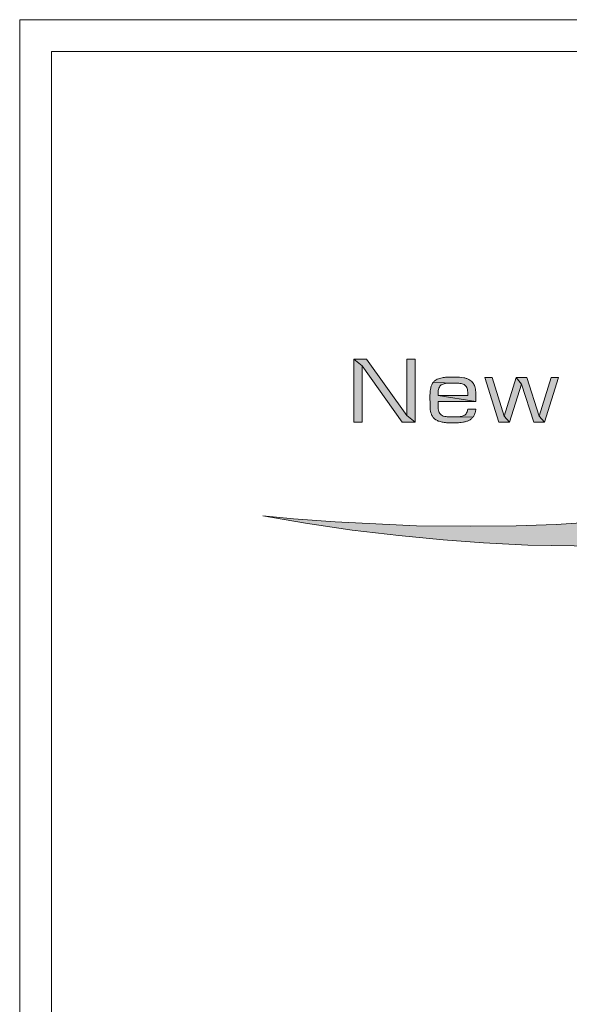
# Model space of a CAD drawing. Header units: metres. Extents: x 479959 to 480155, y 4617474 to 4617763.
# Tile 9 of 14: x 479959 to 479971, y 4617741 to 4617763. Entities that reach past the tile are written whole.
import ezdxf

# ---------------------------------------------------------------- set-up
doc = ezdxf.new("R2010")
doc.units = ezdxf.units.M
doc.header["$LTSCALE"] = 2.54
doc.header["$MEASUREMENT"] = 0
doc.layers.add('CHARCHO', color=7, linetype='Continuous', lineweight=0)

msp = doc.modelspace()

# ---------------------------------------------------------------- hatches: boundary and pattern name
at = {"layer": 'CHARCHO', "ltscale": 0.1}
h = msp.add_hatch(color=12, dxfattribs=at)
h.dxf.hatch_style = 2
h.paths.add_polyline_path([(479971.627, 4617751.256), (479970.099, 4617751.284), (479969.126, 4617751.332), (479968.237, 4617751.4), (479967.264, 4617751.493), (479966.238, 4617751.613), (479965.217, 4617751.762), (479964.284, 4617751.927), (479964.952, 4617751.859), (479965.872, 4617751.79), (479967.654, 4617751.702), (479968.844, 4617751.698), (479969.838, 4617751.704), (479970.722, 4617751.732), (479971.716, 4617751.804), (479972.468, 4617751.863), (479973.244, 4617751.949), (479973.956, 4617752.048), (479975.003, 4617752.225), (479975.677, 4617752.378), (479976.256, 4617752.526), (479976.656, 4617752.653), (479977.072, 4617752.8), (479977.503, 4617752.981), (479977.77, 4617753.113), (479978.07, 4617753.276), (479978.287, 4617753.415), (479978.452, 4617753.54), (479978.593, 4617753.644), (479978.673, 4617753.717), (479978.737, 4617753.791), (479978.824, 4617753.898), (479978.912, 4617754.032), (479979.003, 4617754.195), (479979.057, 4617754.314), (479979.085, 4617754.445), (479979.103, 4617754.624), (479979.091, 4617754.738), (479979.041, 4617754.931), (479978.975, 4617755.082), (479978.89, 4617755.213), (479978.812, 4617755.329), (479978.725, 4617755.438), (479978.587, 4617755.587), (479978.446, 4617755.715), (479978.265, 4617755.86), (479977.997, 4617756.053), (479977.742, 4617756.22), (479977.571, 4617756.318), (479977.306, 4617756.464), (479976.98, 4617756.611), (479976.501, 4617756.818), (479976.111, 4617756.969), (479975.729, 4617757.116), (479975.202, 4617757.283), (479974.163, 4617757.568), (479973.517, 4617757.719), (479972.914, 4617757.846), (479972.434, 4617757.93), (479972.373, 4617757.957), (479972.55, 4617757.941), (479973.278, 4617757.849), (479974.099, 4617757.732), (479974.806, 4617757.628), (479975.498, 4617757.499), (479976.339, 4617757.33), (479977.384, 4617757.081), (479978.015, 4617756.9), (479978.554, 4617756.727), (479979.109, 4617756.53), (479979.751, 4617756.274), (479980.064, 4617756.128), (479980.414, 4617755.949), (479980.734, 4617755.77), (479981.05, 4617755.561), (479981.366, 4617755.321), (479981.565, 4617755.129), (479981.781, 4617754.867), (479981.905, 4617754.664), (479981.982, 4617754.493), (479982.018, 4617754.36), (479982.027, 4617754.097), (479982.011, 4617753.98), (479981.983, 4617753.886), (479981.906, 4617753.693), (479981.798, 4617753.516), (479981.609, 4617753.29), (479981.359, 4617753.077), (479981.082, 4617752.888), (479980.684, 4617752.675), (479980.04, 4617752.378), (479979.248, 4617752.112), (479978.327, 4617751.875), (479977.278, 4617751.658), (479975.786, 4617751.457), (479974.7, 4617751.348), (479972.58, 4617751.256)])
at = {"layer": 'CHARCHO', "linetype": 'Continuous'}
h = msp.add_hatch(color=256, dxfattribs=at)
h.dxf.hatch_style = 2
h.paths.add_polyline_path([(479967.342, 4617753.98), (479966.459, 4617755.22), (479966.279, 4617755.367), (479966.557, 4617755.367), (479967.441, 4617754.129), (479967.621, 4617753.98)])
h = msp.add_hatch(color=256, dxfattribs=at)
h.dxf.hatch_style = 2
edge = h.paths.add_edge_path()
edge.add_line((479968.514, 4617754.84), (479968.017, 4617754.852))
edge.add_line((479968.017, 4617754.852), (479968.008, 4617754.837))
edge.add_line((479968.008, 4617754.837), (479967.998, 4617754.823))
edge.add_line((479967.998, 4617754.823), (479967.99, 4617754.806))
edge.add_line((479967.99, 4617754.806), (479967.982, 4617754.789))
edge.add_line((479967.982, 4617754.789), (479967.976, 4617754.77))
edge.add_line((479967.976, 4617754.77), (479967.969, 4617754.752))
edge.add_line((479967.969, 4617754.752), (479967.965, 4617754.73))
edge.add_line((479967.965, 4617754.73), (479967.96, 4617754.709))
edge.add_line((479967.96, 4617754.709), (479967.953, 4617754.664))
edge.add_arc((479969.685, 4617754.544), 1.736, 176.0487, 179.7163)
edge.add_arc((479973.417, 4617754.523), 5.467, 179.6836, 180.8628)
edge.add_arc((479962.906, 4617754.362), 5.044, 359.5962, 360.8894, ccw=False)
edge.add_line((479967.95, 4617754.327), (479967.951, 4617754.302))
edge.add_line((479967.951, 4617754.302), (479967.953, 4617754.277))
edge.add_line((479967.953, 4617754.277), (479967.956, 4617754.255))
edge.add_arc((479968.407, 4617754.313), 0.454, 187.4382, 195.706)
edge.add_arc((479968.302, 4617754.283), 0.345, 195.5639, 206.5668)
edge.add_arc((479968.217, 4617754.24), 0.25, 206.4693, 221.4704)
edge.add_arc((479968.177, 4617754.206), 0.198, 221.6449, 240.7412)
edge.add_line((479968.081, 4617754.033), (479968.096, 4617754.023))
edge.add_line((479968.096, 4617754.023), (479968.114, 4617754.016))
edge.add_line((479968.114, 4617754.016), (479968.132, 4617754.008))
edge.add_line((479968.132, 4617754.008), (479968.152, 4617754.001))
edge.add_arc((479968.344, 4617754.62), 0.648, 252.7527, 260.8592)
edge.add_arc((479968.385, 4617754.877), 0.908, 260.8796, 266.6582)
edge.add_arc((479968.422, 4617755.507), 1.54, 266.6521, 270.0747)
edge.add_arc((479968.418, 4617758.609), 4.642, 270.069, 271.2038)
edge.add_arc((479968.74, 4617741.659), 12.311, 450.8836, 451.0418, ccw=False)
edge.add_line((479968.55, 4617753.969), (479968.578, 4617753.97))
edge.add_line((479968.578, 4617753.97), (479968.602, 4617753.972))
edge.add_arc((479968.527, 4617754.832), 0.864, 275.0028, 279.4156)
edge.add_arc((479968.569, 4617754.59), 0.618, 279.3045, 285.8916)
edge.add_arc((479968.63, 4617754.378), 0.397, 285.6919, 295.8504)
edge.add_arc((479968.7, 4617754.236), 0.239, 295.59, 311.5496)
edge.add_line((479968.859, 4617754.057), (479968.871, 4617754.067))
edge.add_line((479968.871, 4617754.067), (479968.881, 4617754.079))
edge.add_line((479968.881, 4617754.079), (479968.892, 4617754.091))
edge.add_line((479968.892, 4617754.091), (479968.391, 4617754.099))
edge.add_arc((479968.396, 4617754.851), 0.752, 623.1586, 629.6119, ccw=False)
edge.add_arc((479968.346, 4617754.448), 0.345, 612.4406, 623.4197, ccw=False)
edge.add_arc((479968.295, 4617754.289), 0.178, 595.5384, 612.5188, ccw=False)
edge.add_arc((479968.27, 4617754.249), 0.131, 574.4121, 594.8623, ccw=False)
edge.add_arc((479968.297, 4617754.265), 0.163, 556.5671, 573.6534, ccw=False)
edge.add_arc((479968.433, 4617754.305), 0.305, 545.9421, 556.5682, ccw=False)
edge.add_arc((479968.835, 4617754.35), 0.709, 540.7034, 546.1863, ccw=False)
edge.add_arc((479970.24, 4617754.374), 2.115, 538.6966, 540.8857, ccw=False)
edge.add_line((479968.126, 4617754.422), (479968.127, 4617754.438))
edge.add_line((479968.127, 4617754.438), (479968.956, 4617754.438))
edge.add_line((479968.956, 4617754.438), (479968.127, 4617754.566))
edge.add_line((479968.127, 4617754.566), (479968.127, 4617754.604))
edge.add_arc((479968.637, 4617754.609), 0.51, 532.5152, 540.5256, ccw=False)
edge.add_arc((479968.393, 4617754.642), 0.263, 520.3515, 532.6983, ccw=False)
edge.add_arc((479968.292, 4617754.678), 0.157, 503.1695, 520.2625, ccw=False)
edge.add_arc((479968.271, 4617754.692), 0.131, 483.8671, 502.5544, ccw=False)
edge.add_arc((479968.29, 4617754.66), 0.168, 468.1945, 483.3753, ccw=False)
edge.add_arc((479968.33, 4617754.541), 0.294, 458.3833, 468.2099, ccw=False)
edge.add_arc((479968.378, 4617754.226), 0.613, 453.0928, 458.556, ccw=False)
edge.add_arc((479968.433, 4617753.278), 1.562, 450.766, 453.231, ccw=False)
edge.add_line((479968.412, 4617754.84), (479968.492, 4617754.84))
edge.add_line((479968.492, 4617754.84), (479968.514, 4617754.84))
h = msp.add_hatch(color=256, dxfattribs=at)
h.dxf.hatch_style = 2
edge = h.paths.add_edge_path()
edge.add_line((479968.017, 4617754.852), (479968.514, 4617754.84))
edge.add_arc((479968.478, 4617753.641), 1.2, 445.1794, 448.2792, ccw=False)
edge.add_arc((479968.537, 4617754.32), 0.518, 439.1685, 445.324, ccw=False)
edge.add_arc((479968.586, 4617754.574), 0.259, 428.7869, 439.3266, ccw=False)
edge.add_arc((479968.623, 4617754.671), 0.156, 413.1841, 428.7335, ccw=False)
edge.add_arc((479968.638, 4617754.692), 0.13, 394.5225, 412.6516, ccw=False)
edge.add_arc((479968.609, 4617754.674), 0.163, 378.1456, 394.0063, ccw=False)
edge.add_arc((479968.5, 4617754.639), 0.279, 366.9061, 378.118, ccw=False)
edge.add_arc((479968.241, 4617754.606), 0.539, 359.8797, 367.0811, ccw=False)
edge.add_line((479968.78, 4617754.604), (479968.78, 4617754.566))
edge.add_line((479968.78, 4617754.566), (479968.127, 4617754.566))
edge.add_line((479968.127, 4617754.566), (479968.956, 4617754.438))
edge.add_line((479968.956, 4617754.438), (479968.956, 4617754.614))
edge.add_arc((479968.079, 4617754.572), 0.878, 2.7496, 6.9792)
edge.add_arc((479968.408, 4617754.612), 0.547, 6.9305, 13.1483)
edge.add_arc((479968.584, 4617754.653), 0.366, 13.1208, 21.6785)
edge.add_arc((479968.671, 4617754.688), 0.272, 21.7238, 32.5935)
edge.add_arc((479968.698, 4617754.703), 0.241, 32.9984, 57.6568)
edge.add_arc((479968.662, 4617754.645), 0.31, 57.7358, 68.5256)
edge.add_arc((479968.613, 4617754.521), 0.443, 68.5395, 77.1944)
edge.add_line((479968.711, 4617754.953), (479968.689, 4617754.958))
edge.add_line((479968.689, 4617754.958), (479968.639, 4617754.967))
edge.add_arc((479968.479, 4617753.319), 1.655, 84.4328, 89.9561)
edge.add_arc((479968.472, 4617750.661), 4.313, 89.8949, 92.0158)
edge.add_line((479968.321, 4617754.972), (479968.293, 4617754.969))
edge.add_line((479968.293, 4617754.969), (479968.266, 4617754.967))
edge.add_arc((479968.348, 4617754.329), 0.643, 97.3239, 106.8685)
edge.add_arc((479968.281, 4617754.553), 0.409, 106.9618, 114.6338)
edge.add_arc((479968.218, 4617754.687), 0.261, 114.435, 125.8472)
edge.add_line((479968.065, 4617754.899), (479968.052, 4617754.888))
edge.add_line((479968.052, 4617754.888), (479968.04, 4617754.878))
edge.add_line((479968.04, 4617754.878), (479968.028, 4617754.865))
edge.add_line((479968.028, 4617754.865), (479968.017, 4617754.852))
h = msp.add_hatch(color=256, dxfattribs=at)
h.dxf.hatch_style = 2
h.paths.add_polyline_path([(479969.46, 4617753.98), (479969.153, 4617754.961), (479969.312, 4617754.961), (479969.577, 4617754.117), (479969.691, 4617753.98)])
h = msp.add_hatch(color=256, dxfattribs=at)
h.dxf.hatch_style = 2
h.paths.add_polyline_path([(479970.225, 4617753.98), (479969.96, 4617754.821), (479969.841, 4617754.961), (479970.077, 4617754.961), (479970.344, 4617754.117), (479970.46, 4617753.98)])
h = msp.add_hatch(color=256, dxfattribs=at)
h.dxf.hatch_style = 2
edge = h.paths.add_edge_path()
edge.add_line((479968.391, 4617754.099), (479968.892, 4617754.091))
edge.add_line((479968.892, 4617754.091), (479968.901, 4617754.103))
edge.add_arc((479968.669, 4617754.262), 0.281, 325.6383, 341.4955)
edge.add_arc((479968.58, 4617754.292), 0.375, 341.4264, 353.3059)
edge.add_line((479968.952, 4617754.248), (479968.954, 4617754.268))
edge.add_line((479968.954, 4617754.268), (479968.777, 4617754.268))
edge.add_line((479968.777, 4617754.268), (479968.775, 4617754.257))
edge.add_arc((479968.577, 4617754.276), 0.2, 699.3904, 714.3337, ccw=False)
edge.add_arc((479968.629, 4617754.257), 0.144, 681.4971, 699.1222, ccw=False)
edge.add_arc((479968.634, 4617754.255), 0.138, 664.0459, 681.039, ccw=False)
edge.add_arc((479968.614, 4617754.287), 0.176, 650.3585, 663.8239, ccw=False)
edge.add_arc((479968.582, 4617754.37), 0.265, 641.0141, 650.39, ccw=False)
edge.add_arc((479968.549, 4617754.537), 0.436, 635.1227, 641.1066, ccw=False)
edge.add_arc((479968.515, 4617754.903), 0.803, 631.8513, 635.1885, ccw=False)
edge.add_arc((479968.461, 4617756.545), 2.446, 630.7816, 631.8734, ccw=False)
edge.add_arc((479969.25, 4617709.081), 45.025, 90.9606, 90.9636)
edge.add_line((479968.492, 4617754.099), (479968.412, 4617754.099))
edge.add_line((479968.412, 4617754.099), (479968.391, 4617754.099))

# ---------------------------------------------------------------- linework, layer by layer
at = {"layer": 'CHARCHO', "flags": 128}
for points in [[(479958.945, 4617762.824), (480155.367, 4617762.824), (480155.367, 4617474.393), (479958.945, 4617474.393)], [(479959.645, 4617762.124), (480154.667, 4617762.124), (480154.667, 4617475.093), (479959.645, 4617475.093)]]:
    msp.add_lwpolyline(points, close=True, dxfattribs=at)
at = {"layer": 'CHARCHO', "linetype": 'Continuous', "flags": 128}
for points in [[(479966.279, 4617755.367), (479966.459, 4617755.22), (479967.342, 4617753.98), (479967.621, 4617753.98), (479967.441, 4617754.129), (479966.557, 4617755.367)], [(479966.279, 4617755.367), (479966.459, 4617755.22), (479967.342, 4617753.98), (479967.621, 4617753.98), (479967.441, 4617754.129), (479966.557, 4617755.367)], [(479966.459, 4617755.22), (479966.279, 4617755.367), (479966.279, 4617753.98), (479966.459, 4617753.98)], [(479967.441, 4617754.129), (479967.621, 4617753.98), (479967.621, 4617755.367), (479967.441, 4617755.367)], [(479969.691, 4617753.98), (479969.577, 4617754.117), (479969.312, 4617754.961), (479969.153, 4617754.961), (479969.46, 4617753.98)], [(479969.691, 4617753.98), (479969.577, 4617754.117), (479969.312, 4617754.961), (479969.153, 4617754.961), (479969.46, 4617753.98)], [(479969.96, 4617754.821), (479969.841, 4617754.961), (479969.577, 4617754.117), (479969.691, 4617753.98)], [(479969.841, 4617754.961), (479969.96, 4617754.821), (479970.225, 4617753.98), (479970.46, 4617753.98), (479970.344, 4617754.117), (479970.077, 4617754.961)], [(479969.841, 4617754.961), (479969.96, 4617754.821), (479970.225, 4617753.98), (479970.46, 4617753.98), (479970.344, 4617754.117), (479970.077, 4617754.961)], [(479970.344, 4617754.117), (479970.46, 4617753.98), (479970.772, 4617754.961), (479970.609, 4617754.961)]]:
    msp.add_lwpolyline(points, close=True, dxfattribs=at)
for points in [[(479968.514, 4617754.84), (479968.017, 4617754.852), (479968.008, 4617754.837), (479967.998, 4617754.823), (479967.99, 4617754.806), (479967.982, 4617754.789), (479967.976, 4617754.77), (479967.969, 4617754.752), (479967.965, 4617754.73), (479967.96, 4617754.709), (479967.953, 4617754.664, 0.016004), (479967.949, 4617754.553, 0.005146), (479967.95, 4617754.441, -0.005643), (479967.95, 4617754.327), (479967.951, 4617754.302), (479967.953, 4617754.277), (479967.956, 4617754.255, 0.036091), (479967.97, 4617754.19, 0.048046), (479967.993, 4617754.129, 0.065548), (479968.03, 4617754.075, 0.083517), (479968.081, 4617754.033), (479968.096, 4617754.023), (479968.114, 4617754.016), (479968.132, 4617754.008), (479968.152, 4617754.001, 0.035386), (479968.241, 4617753.98, 0.025219), (479968.332, 4617753.97, 0.014935), (479968.424, 4617753.967, 0.004952), (479968.516, 4617753.968, -0.00069), (479968.55, 4617753.969), (479968.578, 4617753.97), (479968.602, 4617753.972, 0.019257), (479968.668, 4617753.98, 0.02875), (479968.738, 4617753.996, 0.044354), (479968.803, 4617754.021, 0.06975), (479968.859, 4617754.057), (479968.871, 4617754.067), (479968.881, 4617754.079), (479968.892, 4617754.091), (479968.391, 4617754.099, -0.028165), (479968.306, 4617754.105, -0.047942), (479968.242, 4617754.118, -0.074227), (479968.194, 4617754.142, -0.089468), (479968.162, 4617754.175, -0.074691), (479968.141, 4617754.218, -0.046398), (479968.13, 4617754.274, -0.023928), (479968.126, 4617754.342, -0.009552), (479968.126, 4617754.422), (479968.127, 4617754.438), (479968.956, 4617754.438), (479968.127, 4617754.566), (479968.127, 4617754.604, -0.034966), (479968.132, 4617754.676, -0.053925), (479968.145, 4617754.731, -0.074721), (479968.167, 4617754.772, -0.08172), (479968.198, 4617754.801, -0.066335), (479968.238, 4617754.82, -0.042903), (479968.287, 4617754.832, -0.023842), (479968.345, 4617754.838, -0.010756), (479968.412, 4617754.84), (479968.492, 4617754.84), (479968.514, 4617754.84)], [(479968.514, 4617754.84), (479968.017, 4617754.852), (479968.008, 4617754.837), (479967.998, 4617754.823), (479967.99, 4617754.806), (479967.982, 4617754.789), (479967.976, 4617754.77), (479967.969, 4617754.752), (479967.965, 4617754.73), (479967.96, 4617754.709), (479967.953, 4617754.664, 0.016004), (479967.949, 4617754.553, 0.005146), (479967.95, 4617754.441, -0.005643), (479967.95, 4617754.327), (479967.951, 4617754.302), (479967.953, 4617754.277), (479967.956, 4617754.255, 0.036091), (479967.97, 4617754.19, 0.048046), (479967.993, 4617754.129, 0.065548), (479968.03, 4617754.075, 0.083517), (479968.081, 4617754.033), (479968.096, 4617754.023), (479968.114, 4617754.016), (479968.132, 4617754.008), (479968.152, 4617754.001, 0.035386), (479968.241, 4617753.98, 0.025219), (479968.332, 4617753.97, 0.014935), (479968.424, 4617753.967, 0.004952), (479968.516, 4617753.968, -0.00069), (479968.55, 4617753.969), (479968.578, 4617753.97), (479968.602, 4617753.972, 0.019257), (479968.668, 4617753.98, 0.02875), (479968.738, 4617753.996, 0.044354), (479968.803, 4617754.021, 0.06975), (479968.859, 4617754.057), (479968.871, 4617754.067), (479968.881, 4617754.079), (479968.892, 4617754.091), (479968.391, 4617754.099, -0.028165), (479968.306, 4617754.105, -0.047942), (479968.242, 4617754.118, -0.074227), (479968.194, 4617754.142, -0.089468), (479968.162, 4617754.175, -0.074691), (479968.141, 4617754.218, -0.046398), (479968.13, 4617754.274, -0.023928), (479968.126, 4617754.342, -0.009552), (479968.126, 4617754.422), (479968.127, 4617754.438), (479968.956, 4617754.438), (479968.127, 4617754.566), (479968.127, 4617754.604, -0.034966), (479968.132, 4617754.676, -0.053925), (479968.145, 4617754.731, -0.074721), (479968.167, 4617754.772, -0.08172), (479968.198, 4617754.801, -0.066335), (479968.238, 4617754.82, -0.042903), (479968.287, 4617754.832, -0.023842), (479968.345, 4617754.838, -0.010756), (479968.412, 4617754.84), (479968.492, 4617754.84), (479968.514, 4617754.84)], [(479968.017, 4617754.852), (479968.514, 4617754.84, -0.013526), (479968.579, 4617754.836, -0.026865), (479968.634, 4617754.829, -0.046021), (479968.68, 4617754.816, -0.067951), (479968.717, 4617754.795, -0.079268), (479968.745, 4617754.766, -0.069316), (479968.765, 4617754.725, -0.04896), (479968.776, 4617754.672, -0.031432), (479968.78, 4617754.604), (479968.78, 4617754.566), (479968.127, 4617754.566), (479968.956, 4617754.438), (479968.956, 4617754.614, 0.018457), (479968.951, 4617754.678, 0.027137), (479968.94, 4617754.737, 0.037357), (479968.924, 4617754.789, 0.047464), (479968.901, 4617754.835, 0.10801), (479968.827, 4617754.907, 0.047114), (479968.775, 4617754.933, 0.037782), (479968.711, 4617754.953), (479968.689, 4617754.958), (479968.639, 4617754.967, 0.024105), (479968.48, 4617754.974, 0.009254), (479968.321, 4617754.972), (479968.293, 4617754.969), (479968.266, 4617754.967, 0.04167), (479968.161, 4617754.944, 0.033488), (479968.11, 4617754.925, 0.049836), (479968.065, 4617754.899), (479968.052, 4617754.888), (479968.04, 4617754.878), (479968.028, 4617754.865), (479968.017, 4617754.852)], [(479968.017, 4617754.852), (479968.514, 4617754.84, -0.013526), (479968.579, 4617754.836, -0.026865), (479968.634, 4617754.829, -0.046021), (479968.68, 4617754.816, -0.067951), (479968.717, 4617754.795, -0.079268), (479968.745, 4617754.766, -0.069316), (479968.765, 4617754.725, -0.04896), (479968.776, 4617754.672, -0.031432), (479968.78, 4617754.604), (479968.78, 4617754.566), (479968.127, 4617754.566), (479968.956, 4617754.438), (479968.956, 4617754.614, 0.018457), (479968.951, 4617754.678, 0.027137), (479968.94, 4617754.737, 0.037357), (479968.924, 4617754.789, 0.047464), (479968.901, 4617754.835, 0.10801), (479968.827, 4617754.907, 0.047114), (479968.775, 4617754.933, 0.037782), (479968.711, 4617754.953), (479968.689, 4617754.958), (479968.639, 4617754.967, 0.024105), (479968.48, 4617754.974, 0.009254), (479968.321, 4617754.972), (479968.293, 4617754.969), (479968.266, 4617754.967, 0.04167), (479968.161, 4617754.944, 0.033488), (479968.11, 4617754.925, 0.049836), (479968.065, 4617754.899), (479968.052, 4617754.888), (479968.04, 4617754.878), (479968.028, 4617754.865), (479968.017, 4617754.852)], [(479968.391, 4617754.099), (479968.892, 4617754.091), (479968.901, 4617754.103, 0.069301), (479968.935, 4617754.173, 0.051881), (479968.952, 4617754.248), (479968.954, 4617754.268), (479968.777, 4617754.268), (479968.775, 4617754.257, -0.065295), (479968.763, 4617754.206, -0.077056), (479968.742, 4617754.168, -0.074283), (479968.712, 4617754.14, -0.058822), (479968.675, 4617754.121, -0.040933), (479968.633, 4617754.11, -0.026116), (479968.588, 4617754.103, -0.014562), (479968.541, 4617754.1, -0.004764), (479968.495, 4617754.099, 0.000013), (479968.492, 4617754.099), (479968.412, 4617754.099), (479968.391, 4617754.099)], [(479968.391, 4617754.099), (479968.892, 4617754.091), (479968.901, 4617754.103, 0.069301), (479968.935, 4617754.173, 0.051881), (479968.952, 4617754.248), (479968.954, 4617754.268), (479968.777, 4617754.268), (479968.775, 4617754.257, -0.065295), (479968.763, 4617754.206, -0.077056), (479968.742, 4617754.168, -0.074283), (479968.712, 4617754.14, -0.058822), (479968.675, 4617754.121, -0.040933), (479968.633, 4617754.11, -0.026116), (479968.588, 4617754.103, -0.014562), (479968.541, 4617754.1, -0.004764), (479968.495, 4617754.099, 0.000013), (479968.492, 4617754.099), (479968.412, 4617754.099), (479968.391, 4617754.099)]]:
    msp.add_lwpolyline(points, format="xyb", close=True, dxfattribs=at)
at = {"layer": 'CHARCHO', "color": 12, "ltscale": 0.1, "flags": 128}
msp.add_lwpolyline([(479971.716, 4617751.804), (479970.722, 4617751.732), (479969.838, 4617751.704), (479968.844, 4617751.698), (479967.654, 4617751.702), (479965.872, 4617751.79), (479964.952, 4617751.859), (479964.284, 4617751.927), (479965.217, 4617751.762), (479966.238, 4617751.613), (479967.264, 4617751.493), (479968.237, 4617751.4), (479969.126, 4617751.332), (479970.099, 4617751.284), (479971.627, 4617751.256)], dxfattribs=at)
at = {"layer": 'CHARCHO', "ltscale": 0.1, "flags": 128}
msp.add_lwpolyline([(479971.716, 4617751.804), (479970.722, 4617751.732), (479969.838, 4617751.704), (479968.844, 4617751.698), (479967.654, 4617751.702), (479965.872, 4617751.79), (479964.952, 4617751.859), (479964.284, 4617751.927), (479965.217, 4617751.762), (479966.238, 4617751.613), (479967.264, 4617751.493), (479968.237, 4617751.4), (479969.126, 4617751.332), (479970.099, 4617751.284), (479971.627, 4617751.256)], dxfattribs=at)
at = {"layer": 'CHARCHO', "linetype": 'Continuous'}
for points in [[(479966.459, 4617755.22), (479966.279, 4617755.367), (479966.459, 4617753.98), (479966.279, 4617753.98)], [(479967.441, 4617754.129), (479967.621, 4617753.98), (479967.441, 4617755.367), (479967.621, 4617755.367)], [(479969.96, 4617754.821), (479969.841, 4617754.961), (479969.691, 4617753.98), (479969.577, 4617754.117)], [(479970.344, 4617754.117), (479970.46, 4617753.98), (479970.609, 4617754.961), (479970.772, 4617754.961)]]:
    msp.add_solid(points, dxfattribs=at)

doc.saveas('drawing.dxf')
